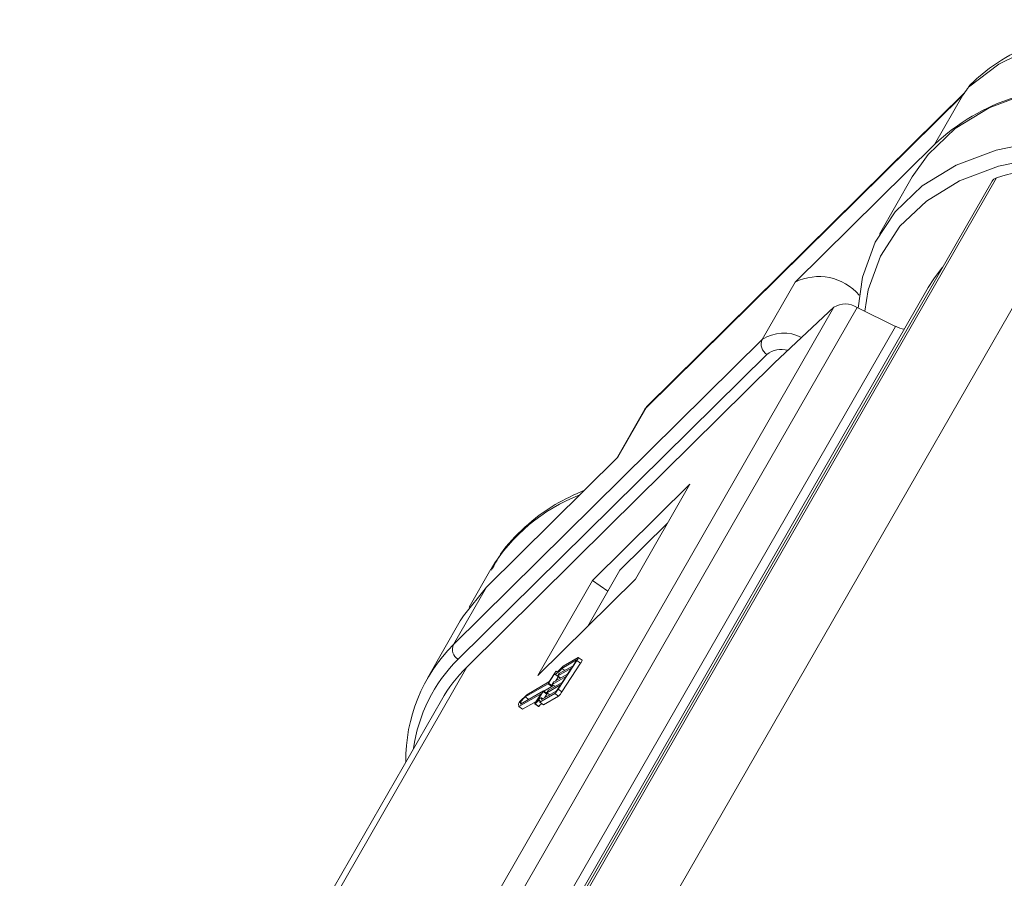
# Model space of a CAD drawing. Header units: millimetres. Extents: x 2548 to 3470, y -441 to 211.
# Tile 25 of 49: x 3051 to 3085, y 136 to 166. Entities that reach past the tile are written whole.
import ezdxf

# ---------------------------------------------------------------- set-up
doc = ezdxf.new("R2010")
doc.units = ezdxf.units.MM

msp = doc.modelspace()

# ---------------------------------------------------------------- linework, layer by layer
at = {"color": 7, "linetype": 'Continuous', "lineweight": 15}
for p, q in [((3083.749, 163.407), (3072.803, 152.6)), ((3083.812, 163.496), (3072.826, 152.649)), ((3083.749, 163.407), (3082.773, 161.708)), ((3082.773, 161.708), (3077.951, 156.947)), ((3072.305, 133.167), (3088.321, 161.045)), ((3084.755, 160.435), (3068.857, 132.762)), ((3084.908, 160.549), (3068.956, 132.784)), ((3082, 160.585), (3080.861, 158.603)), ((3076.812, 154.964), (3077.951, 156.947)), ((3082.554, 156.763), (3068.751, 132.738)), ((3063.326, 128.291), (3079.294, 156.085)), ((3080.093, 156.07), (3066.027, 131.587)), ((3079.294, 156.085), (3077.236, 154.164)), ((3081.416, 155.421), (3080.093, 156.07)), ((3068.32, 132.627), (3081.416, 155.421)), ((3066.141, 144.429), (3076.812, 154.964)), ((3076.973, 154.453), (3066.303, 143.918)), ((3077.236, 154.164), (3071.511, 148.511)), ((3072.757, 152.56), (3071.773, 150.848)), ((3072.803, 152.6), (3071.827, 150.901)), ((3072.785, 152.59), (3072.76, 152.558)), ((3067.28, 146.412), (3071.827, 150.901)), ((3074.317, 149.97), (3070.949, 146.645)), ((3072.429, 146.685), (3074.317, 149.97)), ((3071.511, 148.511), (3066.605, 143.65)), ((3073.54, 148.617), (3071.898, 146.996)), ((3067.439, 147.031), (3066.689, 145.725)), ((3069.061, 143.36), (3072.429, 146.685)), ((3070.788, 145.064), (3071.898, 146.996)), ((3067.28, 146.412), (3066.141, 144.429)), ((3070.949, 146.645), (3069.061, 143.36)), ((3071.481, 146.27), (3070.949, 146.645)), ((3066.379, 145.246), (3065.24, 143.264)), ((3070.449, 143.978), (3069.931, 143.68)), ((3070.586, 143.888), (3070.457, 143.98)), ((3051.67, 117.655), (3066.605, 143.65)), ((3070.22, 143.615), (3069.746, 143.342)), ((3069.762, 142.887), (3070.408, 143.877)), ((3069.8, 143.424), (3070.274, 143.697)), ((3070.395, 143.896), (3069.885, 143.602)), ((3069.892, 142.796), (3070.537, 143.786)), ((3070.086, 143.408), (3070.22, 143.615)), ((3070.274, 143.697), (3070.381, 143.862)), ((3070.395, 143.896), (3070.398, 143.894)), ((3070.408, 143.877), (3070.537, 143.786)), ((3069.64, 143.415), (3069.432, 143.096)), ((3069.654, 143.462), (3069.459, 143.163)), ((3070.032, 143.326), (3069.558, 143.053)), ((3069.612, 143.135), (3070.086, 143.408)), ((3069.645, 143.407), (3069.775, 143.316)), ((3069.768, 143.321), (3069.668, 143.167)), ((3069.726, 143.491), (3069.696, 143.511)), ((3069.697, 143.51), (3069.725, 143.49)), ((3069.745, 143.341), (3069.846, 143.27)), ((3069.746, 143.342), (3069.847, 143.271)), ((3069.753, 143.358), (3069.78, 143.4)), ((3069.885, 143.602), (3069.986, 143.531)), ((3069.897, 143.12), (3070.032, 143.326)), ((3069.412, 143.071), (3068.625, 142.618)), ((3069.439, 143.139), (3068.673, 142.697)), ((3069.541, 142.98), (3069.26, 142.818)), ((3069.844, 143.037), (3069.37, 142.764)), ((3069.412, 143.071), (3069.541, 142.98)), ((3069.424, 142.847), (3069.897, 143.12)), ((3069.432, 143.096), (3069.561, 143.004)), ((3069.557, 143.053), (3069.658, 142.982)), ((3069.558, 143.053), (3069.659, 142.982)), ((3069.582, 143.035), (3069.561, 143.004)), ((3069.565, 143.07), (3069.592, 143.111)), ((3069.736, 142.872), (3069.844, 143.037)), ((3068.404, 142.285), (3069.177, 142.73)), ((3068.673, 142.697), (3068.438, 142.457)), ((3068.625, 142.618), (3068.452, 142.441)), ((3068.463, 142.37), (3069.25, 142.824)), ((3068.625, 142.618), (3068.745, 142.533)), ((3069.177, 142.73), (3068.969, 142.411)), ((3069.243, 142.807), (3069.036, 142.488)), ((3069.124, 142.442), (3069.642, 142.741)), ((3069.226, 142.553), (3069.182, 142.584)), ((3069.186, 142.529), (3069.696, 142.823)), ((3069.243, 142.807), (3069.373, 142.716)), ((3069.381, 142.733), (3069.252, 142.824)), ((3069.254, 142.351), (3069.772, 142.65)), ((3069.373, 142.716), (3069.291, 142.59)), ((3069.369, 142.764), (3069.47, 142.693)), ((3069.37, 142.764), (3069.471, 142.693)), ((3069.377, 142.781), (3069.404, 142.822)), ((3069.642, 142.741), (3069.772, 142.65)), ((3069.762, 142.887), (3069.892, 142.796)), ((3065.726, 142.512), (3051.151, 117.142)), ((3068.388, 142.381), (3068.404, 142.285)), ((3068.404, 142.285), (3068.534, 142.193)), ((3068.452, 142.441), (3068.463, 142.37)), ((3068.452, 142.441), (3068.512, 142.398)), ((3068.534, 142.193), (3069.004, 142.464)), ((3068.953, 142.377), (3069.082, 142.286)), ((3068.963, 142.385), (3069.093, 142.293)), ((3069.124, 142.442), (3069.254, 142.351))]:
    msp.add_line(p, q, dxfattribs=at)
at = {"color": 7, "linetype": 'Continuous', "lineweight": 15, "flags": 128}
for points in [[(3097.769, 164.238), (3096.9, 164.559), (3094.924, 165.154), (3092.983, 165.553), (3091.113, 165.748), (3089.347, 165.737), (3087.72, 165.519), (3086.259, 165.098), (3084.992, 164.482), (3083.943, 163.682)], [(3082, 160.585), (3082.543, 161.362), (3083.483, 162.255), (3084.655, 162.968), (3086.035, 163.488), (3087.599, 163.806), (3089.317, 163.915)], [(3080.128, 156.053), (3080.281, 157.125), (3080.712, 158.324), (3081.404, 159.38), (3082.345, 160.273), (3083.516, 160.986), (3084.896, 161.506), (3086.46, 161.824), (3087.569, 161.919)], [(3088.179, 161.367), (3086.504, 161.261), (3084.98, 160.951), (3083.634, 160.444), (3082.492, 159.748), (3081.575, 158.878), (3080.9, 157.849), (3080.479, 156.68), (3080.355, 155.942)], [(3083.049, 157.464), (3082.741, 157.061), (3082.554, 156.763)], [(3066.379, 145.246), (3066.484, 145.421), (3067.28, 146.412)], [(3070.408, 143.877), (3070.423, 143.901), (3070.435, 143.923), (3070.446, 143.942), (3070.453, 143.958), (3070.457, 143.97), (3070.458, 143.977), (3070.455, 143.98), (3070.449, 143.978)], [(3069.931, 143.68), (3069.88, 143.623), (3069.835, 143.576), (3069.795, 143.538), (3069.761, 143.511), (3069.733, 143.494), (3069.714, 143.488), (3069.701, 143.493), (3069.697, 143.51)], [(3070.381, 143.862), (3070.386, 143.87), (3070.391, 143.877), (3070.394, 143.884), (3070.397, 143.889), (3070.398, 143.893), (3070.398, 143.895), (3070.397, 143.896), (3070.395, 143.896)], [(3069.885, 143.602), (3069.836, 143.548), (3069.791, 143.502), (3069.751, 143.464), (3069.716, 143.435), (3069.688, 143.416), (3069.665, 143.406), (3069.649, 143.405), (3069.64, 143.415)], [(3069.746, 143.342), (3069.745, 143.341), (3069.745, 143.342), (3069.745, 143.343), (3069.746, 143.345), (3069.747, 143.348), (3069.749, 143.351), (3069.751, 143.354), (3069.753, 143.358)], [(3069.786, 143.313), (3069.779, 143.314), (3069.775, 143.316)], [(3069.558, 143.053), (3069.557, 143.053), (3069.557, 143.053), (3069.557, 143.054), (3069.558, 143.056), (3069.559, 143.059), (3069.56, 143.062), (3069.563, 143.066), (3069.565, 143.07)], [(3069.036, 142.488), (3069.076, 142.526), (3069.111, 142.555), (3069.14, 142.575), (3069.162, 142.585), (3069.179, 142.586), (3069.188, 142.576), (3069.19, 142.558), (3069.186, 142.529)], [(3069.25, 142.824), (3069.251, 142.824), (3069.252, 142.824), (3069.252, 142.823), (3069.251, 142.821), (3069.25, 142.818), (3069.248, 142.815), (3069.246, 142.811), (3069.243, 142.807)], [(3069.37, 142.764), (3069.369, 142.764), (3069.369, 142.764), (3069.369, 142.766), (3069.369, 142.768), (3069.371, 142.77), (3069.372, 142.773), (3069.374, 142.777), (3069.377, 142.781)], [(3068.969, 142.411), (3068.963, 142.401), (3068.958, 142.392), (3068.954, 142.385), (3068.952, 142.38), (3068.952, 142.377), (3068.954, 142.377), (3068.958, 142.38), (3068.963, 142.385)], [(3068.963, 142.385), (3069.007, 142.429), (3069.045, 142.463), (3069.077, 142.487), (3069.102, 142.5), (3069.119, 142.502), (3069.129, 142.493), (3069.13, 142.473), (3069.124, 142.442)]]:
    msp.add_lwpolyline(points, dxfattribs=at)
at = {"color": 7, "linetype": 'Continuous', "lineweight": 15}
for centre, radius, start, end in [((3087.701, 156.484), 7.182, 107.4697, 133.3312), ((3078.772, 155.295), 1.845, 40.8142, 116.4528), ((3079.682, 155.453), 0.741, 56.355, 121.617), ((3077.557, 153.818), 1.368, 63.2232, 123.0324), ((3081.838, 156.259), 0.938, 243.2168, 263.3203), ((3077.186, 154.801), 0.408, 156.4555, 238.607), ((3077.476, 153.789), 0.833, 74.7559, 127.1387), ((3072.732, 143.824), 6.188, 111.0536, 148.7859), ((3070.136, 140.448), 5.64, 135.0994, 180.7738), ((3066.515, 144.266), 0.408, 156.4555, 238.607), ((3070.044, 140.123), 5.329, 134.5918, 172.3172), ((3070.417, 143.906), 0.17, 314.9508, 354.0047), ((3069.745, 143.424), 0.0984, 119.0583, 157.2778), ((3069.871, 143.346), 0.105, 132.0373, 149.3149), ((3069.341, 143.149), 0.105, 312.0373, 329.3149), ((3069.369, 143.217), 0.105, 312.0373, 329.3149), ((3069.471, 143.058), 0.105, 312.0373, 329.3149), ((3069.682, 143.057), 0.105, 132.0373, 149.3149), ((3069.344, 142.74), 0.0385, 320.2249, 348.7307), ((3069.494, 142.769), 0.105, 132.0373, 149.3149), ((3069.221, 143.209), 0.63, 312.0373, 329.3149), ((3069.556, 142.979), 0.21, 312.0373, 329.3149), ((3069.35, 143.117), 0.63, 312.0373, 329.3149), ((3068.596, 142.299), 0.223, 135.1984, 158.5971), ((3069.079, 142.302), 0.0164, 281.9097, 329.7585), ((3069.678, 141.762), 0.791, 127.3868, 137.7551)]:
    msp.add_arc(centre, radius, start, end, dxfattribs=at)
for centre, major_axis, ratio, start_param, end_param in [((3094.681, 150.085), (-13.489, 7.674), 0.580164, 5.495429, 5.789956), ((3085.311, 160.118), (-0.556, 0.316), 0.580164, 5.789956, 6.280746), ((3079.187, 134.789), (-13.463, 7.718), 0.581277, 6.123988, 6.282638)]:
    msp.add_ellipse(centre, major_axis=major_axis, ratio=ratio, start_param=start_param, end_param=end_param, dxfattribs=at)
for points, knots in [([(3097.925, 164.511), (3097.526, 164.665), (3096.515, 165.056), (3094.884, 165.5), (3093.069, 165.853), (3091.309, 166.02), (3089.631, 166.002), (3088.06, 165.795), (3086.623, 165.401), (3085.353, 164.817), (3084.525, 164.257), (3084.139, 163.891), (3084.064, 163.819)], [0, 0, 0, 0, 0.072966, 0.185239, 0.297688, 0.410358, 0.523266, 0.636365, 0.749401, 0.861896, 0.973199, 1, 1, 1, 1]), ([(3083.943, 163.682), (3083.932, 163.666), (3083.869, 163.575), (3083.803, 163.483), (3083.75, 163.408), (3083.749, 163.407)], [0, 0, 0, 0, 0.17537, 0.987913, 1, 1, 1, 1]), ([(3084.038, 163.79), (3084.021, 163.777), (3083.982, 163.747), (3083.956, 163.703), (3083.941, 163.677)], [0, 0, 0, 0, 0.4246956, 1, 1, 1, 1]), ([(3084.063, 163.82), (3084.054, 163.814), (3084.006, 163.781), (3083.972, 163.727), (3083.943, 163.682)], [0, 0, 0, 0, 0.180787, 1, 1, 1, 1]), ([(3072.803, 152.6), (3072.803, 152.599), (3072.8, 152.599), (3072.793, 152.595), (3072.785, 152.59), (3072.771, 152.579), (3072.766, 152.567), (3072.762, 152.557)], [0, 0, 0, 0, 0.025997, 0.104086, 0.361824, 0.455229, 1, 1, 1, 1]), ([(3072.803, 152.6), (3072.803, 152.6), (3072.803, 152.601), (3072.803, 152.603), (3072.804, 152.605), (3072.805, 152.61), (3072.806, 152.617), (3072.809, 152.624), (3072.815, 152.636), (3072.819, 152.645), (3072.826, 152.649), (3072.826, 152.649)], [0, 0, 0, 0, 0.027094, 0.035311, 0.091948, 0.156207, 0.265482, 0.451739, 0.571096, 0.9784, 1, 1, 1, 1]), ([(3070.676, 149.764), (3070.327, 149.607), (3069.557, 149.261), (3068.591, 148.506), (3067.853, 147.738), (3067.559, 147.188), (3067.46, 147.003)], [0, 0, 0, 0, 0.250063, 0.552201, 0.84956, 1, 1, 1, 1])]:
    msp.add_open_spline(points, degree=3, knots=knots, dxfattribs=at)

doc.saveas('drawing.dxf')
